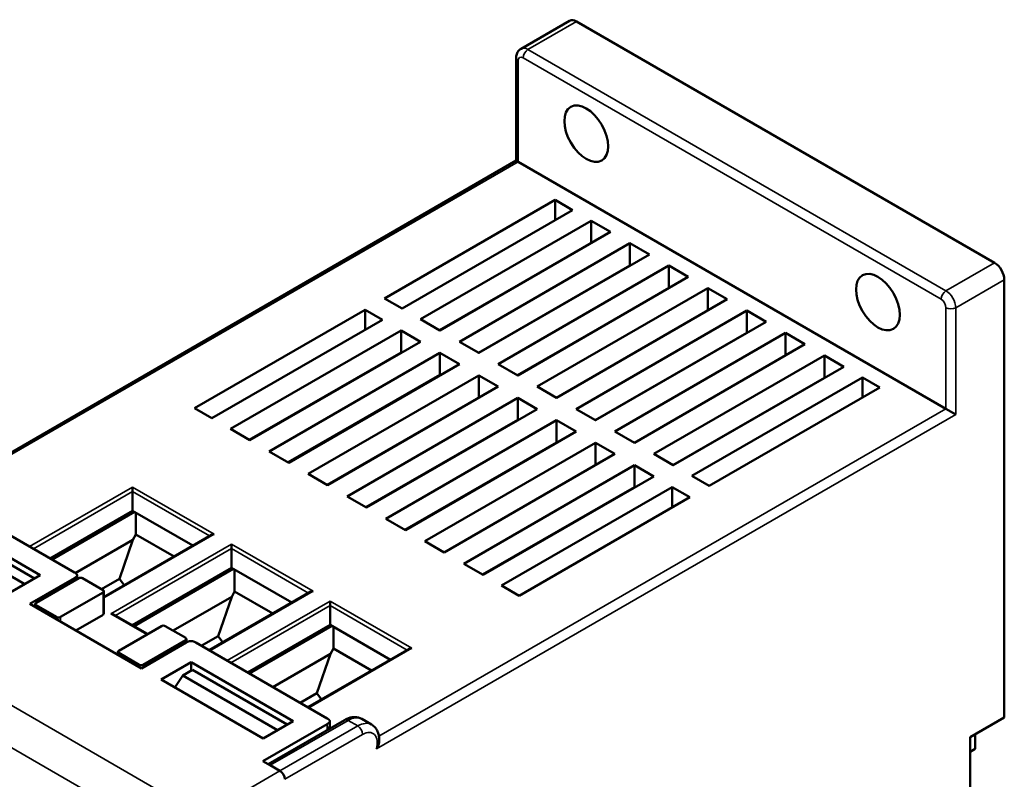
# Model space of a CAD drawing. Header units: millimetres. Extents: x 1837 to 2531, y 1683 to 1885.
# Tile 37 of 37: x 2459 to 2531, y 1823 to 1878. Entities that reach past the tile are written whole.
import ezdxf

# ---------------------------------------------------------------- set-up
doc = ezdxf.new("R2010")
doc.units = ezdxf.units.MM
doc.layers.add('Видимые тонкие (ГОСТ)', color=7, linetype='Continuous', lineweight=35)
doc.layers.add('Видимый контур (ГОСТ)', color=7, linetype='Continuous', lineweight=50)

msp = doc.modelspace()

# ---------------------------------------------------------------- linework, layer by layer
at = {"layer": 'Видимые тонкие (ГОСТ)'}
for p, q in [((2499.548, 1877.709), (2496.013, 1875.668)), ((2496.013, 1875.668), (2526.418, 1858.113)), ((2495.306, 1874.851), (2495.306, 1867.503)), ((2526.065, 1857.5), (2495.659, 1875.055)), ((2495.306, 1867.503), (2454.477, 1843.93)), ((2526.418, 1858.113), (2529.954, 1860.154)), ((2530.661, 1858.929), (2527.126, 1856.888)), ((2526.418, 1849.54), (2526.418, 1856.888)), ((2527.126, 1856.888), (2527.126, 1849.131)), ((2527.126, 1849.131), (2484.992, 1824.806)), ((2485.178, 1825.729), (2526.418, 1849.54)), ((2459.767, 1839.521), (2467.262, 1843.849)), ((2467.262, 1843.522), (2460.049, 1839.358)), ((2467.262, 1843.849), (2473.202, 1840.419)), ((2472.86, 1840.29), (2467.262, 1843.522)), ((2473.202, 1840.419), (2465.171, 1835.783)), ((2465.678, 1834.639), (2474.446, 1839.701)), ((2474.446, 1839.701), (2480.386, 1836.272)), ((2474.446, 1839.374), (2466.019, 1834.509)), ((2480.044, 1836.142), (2474.446, 1839.374)), ((2441.222, 1837.91), (2472.334, 1819.947)), ((2463.026, 1837.027), (2463.026, 1837.231)), ((2465.112, 1834.557), (2465.112, 1836.19)), ((2480.386, 1836.272), (2472.89, 1831.944)), ((2470.93, 1817.692), (2439.817, 1835.655)), ((2474.135, 1831.226), (2481.63, 1835.553)), ((2481.63, 1835.553), (2487.57, 1832.124)), ((2460.242, 1835.256), (2460.242, 1835.093)), ((2481.63, 1835.226), (2474.418, 1831.062)), ((2487.229, 1831.994), (2481.63, 1835.226)), ((2461.727, 1834.235), (2461.727, 1834.399)), ((2462.01, 1834.399), (2462.01, 1834.072)), ((2468.294, 1833.128), (2465.678, 1834.639)), ((2471.123, 1832.516), (2471.123, 1832.72)), ((2487.57, 1832.124), (2480.075, 1827.796)), ((2466.252, 1831.786), (2466.252, 1831.623)), ((2467.737, 1830.765), (2467.737, 1830.929)), ((2468.02, 1830.929), (2468.02, 1830.724)), ((2482.931, 1826.882), (2477.275, 1823.616)), ((2483.638, 1826.474), (2482.931, 1826.882)), ((2477.982, 1823.208), (2483.638, 1826.474)), ((2481.411, 1826.329), (2481.411, 1826.616)), ((2483.992, 1825.861), (2478.335, 1822.595)), ((2472.334, 1819.947), (2477.982, 1823.208))]:
    msp.add_line(p, q, dxfattribs=at)
for centre, major_axis, start_param, end_param in [((2496.013, 1874.851), (-0.5, 0.866), 5.497787, 6.283185), ((2496.013, 1875.259), (0.25, 0.433), 0.785398, 2.356194), ((2495.659, 1875.055), (-0.5, 0), 0, 0.785398), ((2495.659, 1874.647), (-0.25, 0.433), 5.497787, 7.068583), ((2526.418, 1857.705), (0.25, 0.433), 0.785398, 2.356194), ((2526.418, 1857.296), (0.5, -0.866), 0.785398, 2.356194), ((2526.065, 1857.092), (-0.25, 0.433), 3.926991, 5.497787), ((2526.772, 1857.092), (0.5, 0), 3.926991, 5.497787), ((2482.931, 1826.474), (-0.25, 0.433), 5.497787, 6.283185), ((2482.931, 1825.249), (1, 1.732), 0, 0.785398), ((2483.638, 1824.841), (1, 1.732), 0, 0.785398), ((2483.638, 1826.065), (0.25, -0.433), 0.785398, 2.356194), ((2483.992, 1824.636), (0.75, 1.299), 5.15795, 7.068583)]:
    msp.add_ellipse(centre, major_axis=major_axis, ratio=0.57735, start_param=start_param, end_param=end_param, dxfattribs=at)
for points, degree in [([(2463.224, 1837.141), (2463.224, 1837.142), (2463.224, 1837.144), (2463.225, 1837.145), (2463.225, 1837.146), (2463.225, 1837.147)], 5), ([(2481.398, 1826.166), (2481.407, 1826.222), (2481.411, 1826.276), (2481.411, 1826.329)], 3), ([(2481.609, 1826.533), (2481.609, 1826.488), (2481.583, 1826.443), (2481.53, 1826.397), (2481.471, 1826.363), (2481.411, 1826.329)], 5)]:
    msp.add_open_spline(points, degree=degree, dxfattribs=at)
at = {"layer": 'Видимый контур (ГОСТ)'}
for p, q in [((2499.048, 1877.758), (2495.513, 1875.717)), ((2499.548, 1877.709), (2529.954, 1860.154)), ((2495.159, 1875.055), (2495.159, 1867.587)), ((2454.366, 1844.035), (2495.159, 1867.587)), ((2495.159, 1867.587), (2495.306, 1867.503)), ((2495.306, 1867.503), (2526.418, 1849.54)), ((2485.583, 1857.562), (2497.993, 1864.726)), ((2497.993, 1864.726), (2497.993, 1863.257)), ((2497.993, 1864.726), (2499.266, 1863.992)), ((2499.266, 1863.992), (2486.856, 1856.827)), ((2488.199, 1856.051), (2500.609, 1863.216)), ((2500.609, 1863.216), (2502.023, 1862.399)), ((2500.609, 1863.216), (2500.609, 1861.585)), ((2502.023, 1862.399), (2489.614, 1855.235)), ((2489.592, 1855.247), (2500.609, 1861.585)), ((2491.028, 1854.418), (2503.437, 1861.583)), ((2500.609, 1861.585), (2500.611, 1861.584)), ((2503.437, 1861.583), (2504.852, 1860.766)), ((2503.437, 1861.583), (2503.437, 1859.952)), ((2504.852, 1860.766), (2492.442, 1853.602)), ((2492.421, 1853.614), (2503.437, 1859.952)), ((2493.856, 1852.785), (2506.266, 1859.95)), ((2503.437, 1859.952), (2503.439, 1859.951)), ((2506.266, 1859.95), (2507.68, 1859.133)), ((2506.266, 1859.95), (2506.266, 1858.319)), ((2507.68, 1859.133), (2495.27, 1851.969)), ((2495.249, 1851.981), (2506.266, 1858.319)), ((2496.685, 1851.152), (2509.094, 1858.317)), ((2506.266, 1858.319), (2506.268, 1858.318)), ((2509.094, 1858.317), (2510.509, 1857.5)), ((2509.094, 1858.317), (2509.094, 1856.686)), ((2530.661, 1858.929), (2530.661, 1827.086)), ((2486.856, 1856.827), (2485.583, 1857.562)), ((2510.509, 1857.5), (2498.099, 1850.336)), ((2471.759, 1849.58), (2484.169, 1856.745)), ((2484.169, 1856.745), (2484.169, 1855.276)), ((2484.169, 1856.745), (2485.442, 1856.01)), ((2498.078, 1850.348), (2509.094, 1856.686)), ((2499.513, 1849.519), (2511.923, 1856.684)), ((2509.094, 1856.686), (2509.096, 1856.685)), ((2511.923, 1856.684), (2513.337, 1855.867)), ((2511.923, 1856.684), (2511.923, 1855.053)), ((2485.442, 1856.01), (2473.032, 1848.846)), ((2489.614, 1855.235), (2488.199, 1856.051)), ((2496.826, 1856.133), (2496.813, 1856.141)), ((2513.337, 1855.867), (2500.927, 1848.703)), ((2474.375, 1848.07), (2486.785, 1855.235)), ((2486.785, 1855.235), (2488.199, 1854.418)), ((2486.785, 1855.235), (2486.785, 1853.632)), ((2500.906, 1848.715), (2511.923, 1855.053)), ((2502.341, 1847.886), (2514.751, 1855.051)), ((2511.923, 1855.053), (2511.925, 1855.052)), ((2514.751, 1855.051), (2516.165, 1854.234)), ((2514.751, 1855.051), (2514.751, 1853.42)), ((2488.199, 1854.418), (2475.79, 1847.253)), ((2492.442, 1853.602), (2491.028, 1854.418)), ((2498.945, 1854.09), (2498.93, 1854.099)), ((2499.654, 1854.5), (2499.641, 1854.508)), ((2516.165, 1854.234), (2503.756, 1847.07)), ((2475.744, 1847.28), (2486.785, 1853.632)), ((2477.204, 1846.437), (2489.614, 1853.602)), ((2486.785, 1853.632), (2486.811, 1853.617)), ((2489.614, 1853.602), (2491.028, 1852.785)), ((2489.614, 1853.602), (2489.614, 1851.999)), ((2498.344, 1853.743), (2498.344, 1853.761)), ((2505.17, 1846.253), (2517.58, 1853.418)), ((2514.751, 1853.42), (2514.753, 1853.419)), ((2517.58, 1853.418), (2518.994, 1852.601)), ((2517.58, 1853.418), (2517.58, 1851.787)), ((2491.028, 1852.785), (2478.618, 1845.62)), ((2495.27, 1851.969), (2493.856, 1852.785)), ((2518.994, 1852.601), (2506.584, 1845.437)), ((2478.573, 1845.647), (2489.614, 1851.999)), ((2480.032, 1844.804), (2492.442, 1851.969)), ((2489.614, 1851.999), (2489.64, 1851.984)), ((2492.442, 1851.969), (2493.856, 1851.152)), ((2492.442, 1851.969), (2492.442, 1850.366)), ((2493.856, 1851.152), (2481.446, 1843.987)), ((2498.099, 1850.336), (2496.685, 1851.152)), ((2506.563, 1845.449), (2517.58, 1851.787)), ((2507.928, 1844.661), (2520.337, 1851.826)), ((2517.58, 1851.787), (2517.581, 1851.786)), ((2520.337, 1851.826), (2521.61, 1851.091)), ((2520.337, 1851.826), (2520.337, 1850.356)), ((2521.61, 1851.091), (2509.2, 1843.926)), ((2515.812, 1850.764), (2515.812, 1850.77)), ((2481.401, 1844.014), (2492.442, 1850.366)), ((2482.861, 1843.171), (2495.27, 1850.336)), ((2492.442, 1850.366), (2492.468, 1850.351)), ((2495.27, 1850.336), (2496.685, 1849.519)), ((2495.27, 1850.336), (2495.27, 1848.733)), ((2473.032, 1848.846), (2471.759, 1849.58)), ((2496.685, 1849.519), (2484.275, 1842.354)), ((2500.927, 1848.703), (2499.513, 1849.519)), ((2527.126, 1849.131), (2526.418, 1849.54)), ((2484.23, 1842.381), (2495.27, 1848.733)), ((2485.689, 1841.538), (2498.099, 1848.703)), ((2495.27, 1848.733), (2495.296, 1848.718)), ((2498.099, 1848.703), (2499.513, 1847.886)), ((2498.099, 1848.703), (2498.099, 1847.1)), ((2475.79, 1847.253), (2474.375, 1848.07)), ((2499.513, 1847.886), (2487.103, 1840.721)), ((2503.756, 1847.07), (2502.341, 1847.886)), ((2487.058, 1840.748), (2498.099, 1847.1)), ((2488.518, 1839.905), (2500.927, 1847.07)), ((2498.099, 1847.1), (2498.125, 1847.085)), ((2500.927, 1847.07), (2502.341, 1846.253)), ((2500.927, 1847.07), (2500.927, 1845.467)), ((2478.618, 1845.62), (2477.204, 1846.437)), ((2502.341, 1846.253), (2489.932, 1839.088)), ((2497.4, 1846.698), (2497.427, 1846.682)), ((2506.584, 1845.437), (2505.17, 1846.253)), ((2491.346, 1838.272), (2503.756, 1845.437)), ((2500.927, 1845.467), (2500.953, 1845.452)), ((2503.756, 1845.437), (2505.17, 1844.62)), ((2503.756, 1845.437), (2503.756, 1843.834)), ((2481.446, 1843.987), (2480.032, 1844.804)), ((2505.17, 1844.62), (2492.76, 1837.455)), ((2509.2, 1843.926), (2507.928, 1844.661)), ((2467.262, 1843.849), (2467.262, 1843.522)), ((2467.262, 1843.522), (2467.262, 1842.122)), ((2492.715, 1837.482), (2503.756, 1843.834)), ((2494.104, 1836.68), (2506.513, 1843.845)), ((2503.756, 1843.834), (2503.782, 1843.819)), ((2506.513, 1843.845), (2507.786, 1843.11)), ((2506.513, 1843.845), (2506.513, 1842.375)), ((2453.48, 1843.151), (2463.026, 1837.639)), ((2484.275, 1842.354), (2482.861, 1843.171)), ((2507.786, 1843.11), (2495.376, 1835.945)), ((2461.251, 1838.664), (2467.262, 1842.122)), ((2461.402, 1838.577), (2467.402, 1842.041)), ((2467.262, 1842.122), (2471.648, 1839.59)), ((2467.498, 1841.986), (2467.498, 1840.404)), ((2453.127, 1841.722), (2460.551, 1837.435)), ((2453.233, 1841.171), (2460.127, 1837.19)), ((2487.103, 1840.721), (2485.689, 1841.538)), ((2452.526, 1840.762), (2459.42, 1836.782)), ((2467.29, 1840.017), (2467.498, 1840.404)), ((2470.278, 1838.799), (2467.498, 1840.404)), ((2463.097, 1837.596), (2467.29, 1840.017)), ((2473.002, 1840.372), (2465.171, 1835.85)), ((2467.29, 1840.017), (2466.304, 1837.163)), ((2474.446, 1839.701), (2474.446, 1839.374)), ((2489.932, 1839.088), (2488.518, 1839.905)), ((2474.446, 1839.374), (2474.446, 1837.974)), ((2492.76, 1837.455), (2491.346, 1838.272)), ((2467.219, 1833.816), (2474.446, 1837.974)), ((2467.372, 1833.728), (2474.586, 1837.894)), ((2474.446, 1837.974), (2478.832, 1835.442)), ((2474.682, 1837.838), (2474.682, 1836.256)), ((2460.551, 1837.435), (2458.368, 1836.175)), ((2463.026, 1837.231), (2459.782, 1835.358)), ((2463.345, 1837.211), (2460.242, 1835.419)), ((2463.225, 1837.147), (2463.225, 1837.435)), ((2465.112, 1836.353), (2463.627, 1837.211)), ((2466.304, 1837.163), (2465.006, 1836.414)), ((2466.304, 1837.163), (2466.645, 1836.702)), ((2462.01, 1834.399), (2465.112, 1836.19)), ((2465.171, 1836.272), (2465.171, 1834.639)), ((2480.186, 1836.224), (2472.832, 1831.978)), ((2474.475, 1835.87), (2474.682, 1836.256)), ((2477.462, 1834.651), (2474.682, 1836.256)), ((2495.376, 1835.945), (2494.104, 1836.68)), ((2470.212, 1833.409), (2474.475, 1835.87)), ((2474.475, 1835.87), (2473.488, 1833.016)), ((2481.63, 1835.553), (2481.63, 1835.226)), ((2467.914, 1830.663), (2459.782, 1835.358)), ((2460.183, 1835.338), (2460.183, 1835.127)), ((2460.242, 1835.256), (2461.727, 1834.399)), ((2481.63, 1835.226), (2481.63, 1833.827)), ((2463.141, 1833.419), (2465.112, 1834.557)), ((2468.353, 1833.162), (2465.878, 1834.591)), ((2469.355, 1833.74), (2466.252, 1831.949)), ((2471.123, 1832.883), (2469.638, 1833.74)), ((2475.62, 1830.368), (2481.63, 1833.827)), ((2475.77, 1830.282), (2481.77, 1833.746)), ((2481.63, 1833.827), (2486.016, 1831.294)), ((2481.867, 1833.69), (2481.867, 1832.108)), ((2471.158, 1832.536), (2467.914, 1830.663)), ((2468.02, 1830.929), (2471.123, 1832.72)), ((2471.181, 1832.801), (2471.181, 1832.549)), ((2481.411, 1827.025), (2471.865, 1832.536)), ((2473.488, 1833.016), (2472.261, 1832.307)), ((2473.488, 1833.016), (2473.829, 1832.554)), ((2466.194, 1831.868), (2466.194, 1831.656)), ((2487.37, 1832.076), (2480.016, 1827.83)), ((2481.659, 1831.722), (2481.867, 1832.108)), ((2484.646, 1830.504), (2481.867, 1832.108)), ((2466.252, 1831.786), (2467.737, 1830.929)), ((2471.512, 1831.107), (2469.328, 1829.847)), ((2478.936, 1826.821), (2471.512, 1831.107)), ((2471.512, 1830.495), (2471.512, 1831.107)), ((2477.467, 1829.302), (2481.659, 1831.722)), ((2481.659, 1831.722), (2480.672, 1828.868)), ((2470.911, 1830.148), (2471.618, 1830.556)), ((2471.618, 1830.556), (2478.512, 1826.576)), ((2469.328, 1829.847), (2476.753, 1825.56)), ((2470.339, 1829.263), (2470.911, 1830.148)), ((2470.911, 1830.148), (2477.805, 1826.167)), ((2480.672, 1828.868), (2479.445, 1828.16)), ((2480.672, 1828.868), (2481.013, 1828.406)), ((2476.753, 1825.56), (2478.936, 1826.821)), ((2482.681, 1826.907), (2477.128, 1823.7)), ((2481.609, 1826.533), (2481.609, 1826.821)), ((2483.931, 1826.981), (2484.638, 1826.573)), ((2528.186, 1825.657), (2530.661, 1827.086)), ((2476.744, 1823.922), (2481.411, 1826.616)), ((2528.186, 1825.657), (2528.186, 1794.385)), ((2528.54, 1824.8), (2528.54, 1825.861)), ((2528.186, 1824.596), (2528.54, 1824.8)), ((2477.982, 1823.208), (2476.744, 1823.922)), ((2477.275, 1823.616), (2477.982, 1823.208))]:
    msp.add_line(p, q, dxfattribs=at)
for centre, major_axis, start_param, end_param in [((2499.548, 1876.892), (-0.5, 0.866), 5.497787, 6.283185), ((2529.954, 1859.338), (0.5, -0.866), 0.785398, 2.356194), ((2473.202, 1840.256), (0.283, 0), 1.570796, 2.356194), ((2463.486, 1837.129), (-0.2, 0), 3.926991, 5.497787), ((2464.971, 1836.272), (0.2, 0), 5.497787, 7.068583), ((2480.386, 1836.108), (0.283, 0), 1.570796, 2.356194), ((2460.383, 1835.338), (-0.2, 0), 5.497787, 7.068583), ((2461.868, 1834.48), (0.2, 0), 3.926991, 5.497787), ((2464.971, 1834.639), (0.2, 0), 5.497787, 6.283185), ((2465.678, 1834.475), (0.283, 0), 0.785398, 1.570796), ((2469.496, 1833.659), (-0.2, 0), 3.926991, 5.497787), ((2470.981, 1832.801), (0.2, 0), 5.497787, 7.068583), ((2466.394, 1831.868), (-0.2, 0), 5.497787, 7.068583), ((2487.57, 1831.96), (0.283, 0), 1.570796, 2.356194), ((2467.879, 1831.01), (0.2, 0), 3.926991, 5.497787), ((2477.982, 1822.799), (-0.25, 0.433), 3.926991, 5.497787), ((2477.982, 1822.799), (0.25, -0.433), 0.785398, 2.356194)]:
    msp.add_ellipse(centre, major_axis=major_axis, ratio=0.57735, start_param=start_param, end_param=end_param, dxfattribs=at)
for centre in [(2500.255, 1869.544), (2521.469, 1857.296)]:
    msp.add_ellipse(centre, major_axis=(-1.125, 1.949), ratio=0.57735, dxfattribs=at)
for points, degree, knots in [([(2495.159, 1875.055), (2495.159, 1875.099), (2495.162, 1875.144), (2495.176, 1875.236), (2495.187, 1875.283), (2495.219, 1875.378), (2495.24, 1875.426), (2495.295, 1875.52), (2495.33, 1875.566), (2495.412, 1875.649), (2495.46, 1875.687), (2495.513, 1875.717)], 3, [1.5707963, 1.5707963, 1.5707963, 1.5707963, 1.727876, 1.727876, 1.8849556, 1.8849556, 2.0420352, 2.0420352, 2.1991149, 2.1991149, 2.3561945, 2.3561945, 2.3561945, 2.3561945]), ([(2463.026, 1837.231), (2463.086, 1837.265), (2463.145, 1837.3), (2463.251, 1837.39), (2463.251, 1837.48), (2463.145, 1837.571), (2463.086, 1837.605), (2463.026, 1837.639)], 5, [0, 0, 0, 0, 0, 0, 0.5, 0.5, 1, 1, 1, 1, 1, 1]), ([(2471.865, 1832.536), (2471.806, 1832.57), (2471.746, 1832.605), (2471.59, 1832.666), (2471.433, 1832.666), (2471.277, 1832.605), (2471.218, 1832.57), (2471.158, 1832.536)], 5, [0, 0, 0, 0, 0, 0, 0.5, 0.5, 1, 1, 1, 1, 1, 1]), ([(2481.411, 1826.616), (2481.471, 1826.651), (2481.53, 1826.685), (2481.636, 1826.775), (2481.636, 1826.866), (2481.53, 1826.956), (2481.471, 1826.99), (2481.411, 1827.025)], 5, [0, 0, 0, 0, 0, 0, 0.5, 0.5, 1, 1, 1, 1, 1, 1]), ([(2482.681, 1826.907), (2482.757, 1826.95), (2482.834, 1826.988), (2482.994, 1827.051), (2483.076, 1827.076), (2483.244, 1827.11), (2483.331, 1827.119), (2483.506, 1827.117), (2483.595, 1827.106), (2483.768, 1827.061), (2483.853, 1827.026), (2483.931, 1826.981)], 3, [3.1415927, 3.1415927, 3.1415927, 3.1415927, 3.2986723, 3.2986723, 3.4557519, 3.4557519, 3.6128316, 3.6128316, 3.7699112, 3.7699112, 3.9269908, 3.9269908, 3.9269908, 3.9269908]), ([(2485.194, 1825.307), (2485.201, 1825.404), (2485.201, 1825.501), (2485.186, 1825.692), (2485.171, 1825.786), (2485.121, 1825.97), (2485.087, 1826.06), (2484.997, 1826.232), (2484.941, 1826.313), (2484.805, 1826.458), (2484.726, 1826.522), (2484.638, 1826.573)], 3, [1.4831866, 1.4831866, 1.4831866, 1.4831866, 1.6577882, 1.6577882, 1.8323898, 1.8323898, 2.0069914, 2.0069914, 2.1815929, 2.1815929, 2.3561945, 2.3561945, 2.3561945, 2.3561945]), ([(2485.194, 1825.307), (2485.193, 1825.291), (2485.191, 1825.274), (2485.177, 1825.183), (2485.155, 1825.108), (2485.09, 1824.957), (2485.046, 1824.881), (2484.994, 1824.808), (2484.993, 1824.807), (2484.992, 1824.806)], 3, [0.14802229, 0.14802229, 0.14802229, 0.14802229, 0.15326877, 0.15326877, 0.17731076, 0.17731076, 0.20378062, 0.20378062, 0.20427885, 0.20427885, 0.20427885, 0.20427885])]:
    msp.add_open_spline(points, degree=degree, knots=knots, dxfattribs=at)
for points in [[(2463.225, 1837.147), (2463.225, 1837.145), (2463.225, 1837.143), (2463.225, 1837.141)], [(2481.609, 1826.533), (2481.609, 1826.449), (2481.601, 1826.362), (2481.587, 1826.275)]]:
    msp.add_open_spline(points, degree=3, dxfattribs=at)

doc.saveas('drawing.dxf')
